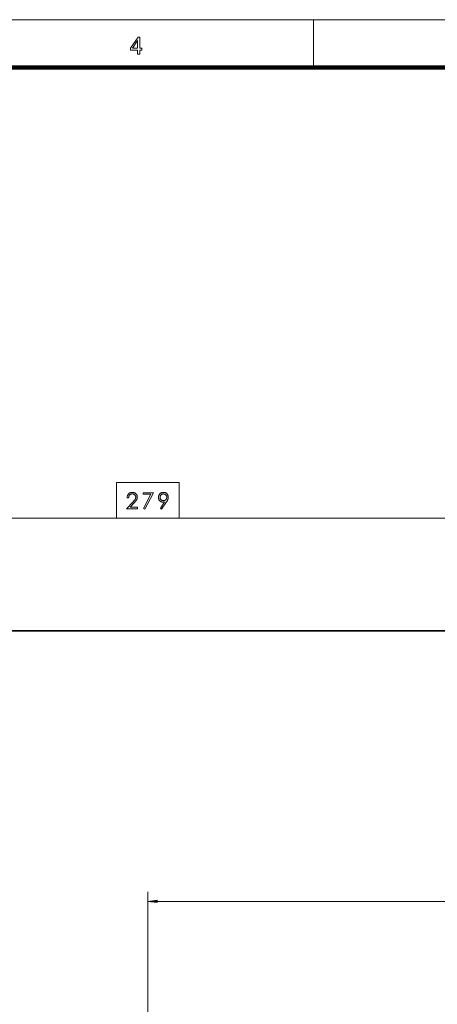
# Model space of a CAD drawing. Extents: x 0 to 1189, y 0 to 841.
# Tile 80 of 132: x 236 to 323, y 624 to 831. Entities that reach past the tile are written whole.
import ezdxf

# ---------------------------------------------------------------- set-up
doc = ezdxf.new("R2010")
doc.units = 0

msp = doc.modelspace()

# ---------------------------------------------------------------- linework, layer by layer
at = {"color": 7, "lineweight": 13}
for p, q in [((10, 831), (1179, 831)), ((124.94, 726.38), (255.86, 726.38)), ((269.05, 726.38), (399.97, 726.38)), ((262.44, 479.29), (262.44, 648.01)), ((264.42, 646.01), (399.97, 646.01))]:
    msp.add_line(p, q, dxfattribs=at)
at = {"color": 7, "lineweight": 13, "ltscale": 0.25}
msp.add_line((297.25, 821), (297.25, 831), dxfattribs=at)
at = {"color": 7, "lineweight": 100}
msp.add_line((1169, 821), (20, 821), dxfattribs=at)
at = {"color": 7, "lineweight": 35}
msp.add_line((110.83, 702.78), (430.77, 702.78), dxfattribs=at)
at = {"color": 7, "lineweight": 13}
for points in [[(260.31, 823.8), (260.31, 824.64), (258.8, 824.64), (258.8, 825.04), (260.39, 827.3), (260.74, 827.3), (260.74, 825.04), (261.22, 825.04), (261.22, 824.64), (260.74, 824.64), (260.74, 823.8)], [(260.31, 825.04), (260.31, 826.61), (259.22, 825.04)], [(255.86, 733.88), (255.86, 726.38), (269.05, 726.38), (269.05, 733.88)], [(258.41, 730.69), (258.08, 730.69), (258.09, 730.79), (258.11, 730.89), (258.13, 730.98), (258.15, 731.07), (258.18, 731.15), (258.22, 731.23), (258.26, 731.31), (258.31, 731.38), (258.37, 731.45), (258.43, 731.52), (258.49, 731.57), (258.56, 731.63), (258.63, 731.67), (258.7, 731.72), (258.78, 731.75), (258.86, 731.78), (258.94, 731.8), (259.03, 731.81), (259.11, 731.82), (259.2, 731.83), (259.29, 731.82), (259.38, 731.82), (259.46, 731.8), (259.54, 731.78), (259.61, 731.75), (259.69, 731.72), (259.76, 731.68), (259.82, 731.64), (259.89, 731.59), (259.95, 731.53), (260, 731.47), (260.05, 731.41), (260.1, 731.35), (260.14, 731.28), (260.17, 731.21), (260.2, 731.14), (260.22, 731.06), (260.23, 730.98), (260.24, 730.9), (260.24, 730.82), (260.24, 730.76), (260.24, 730.7), (260.23, 730.64), (260.22, 730.58), (260.2, 730.52), (260.18, 730.46), (260.16, 730.4), (260.14, 730.35), (260.11, 730.29), (260.08, 730.24), (260.04, 730.18), (260, 730.13), (259.96, 730.07), (259.92, 730.01), (259.87, 729.95), (259.82, 729.88), (259.76, 729.82), (259.7, 729.75), (259.64, 729.68), (259.57, 729.61), (258.74, 728.7), (260.29, 728.7), (260.29, 728.38), (258, 728.38), (259.29, 729.77), (259.35, 729.84), (259.42, 729.91), (259.47, 729.97), (259.53, 730.03), (259.58, 730.09), (259.62, 730.15), (259.67, 730.2), (259.71, 730.25), (259.74, 730.3), (259.77, 730.34), (259.8, 730.38), (259.82, 730.43), (259.85, 730.47), (259.86, 730.52), (259.88, 730.57), (259.89, 730.61), (259.9, 730.66), (259.91, 730.71), (259.91, 730.76), (259.92, 730.82), (259.91, 730.87), (259.91, 730.92), (259.9, 730.98), (259.88, 731.03), (259.86, 731.08), (259.84, 731.13), (259.81, 731.17), (259.78, 731.22), (259.74, 731.26), (259.7, 731.3), (259.66, 731.34), (259.61, 731.38), (259.57, 731.41), (259.52, 731.43), (259.47, 731.46), (259.41, 731.48), (259.36, 731.49), (259.3, 731.5), (259.25, 731.51), (259.19, 731.51), (259.12, 731.51), (259.06, 731.5), (259, 731.49), (258.94, 731.47), (258.89, 731.46), (258.83, 731.43), (258.78, 731.4), (258.74, 731.37), (258.69, 731.34), (258.65, 731.3), (258.61, 731.25), (258.57, 731.2), (258.54, 731.15), (258.51, 731.1), (258.48, 731.04), (258.46, 730.97), (258.44, 730.91), (258.43, 730.84), (258.42, 730.77)], [(261.5, 731.74), (263.63, 731.74), (261.83, 728.29), (261.55, 728.44), (263.11, 731.42), (261.5, 731.42)], [(265.35, 728.29), (265.08, 728.47), (265.98, 729.85), (265.95, 729.84), (265.91, 729.83), (265.88, 729.82), (265.84, 729.81), (265.81, 729.8), (265.77, 729.8), (265.74, 729.79), (265.7, 729.79), (265.67, 729.79), (265.63, 729.79), (265.55, 729.79), (265.48, 729.8), (265.4, 729.82), (265.33, 729.84), (265.26, 729.86), (265.2, 729.89), (265.13, 729.93), (265.07, 729.98), (265.01, 730.02), (264.96, 730.08), (264.9, 730.14), (264.86, 730.2), (264.82, 730.27), (264.78, 730.33), (264.75, 730.4), (264.73, 730.48), (264.71, 730.55), (264.69, 730.63), (264.68, 730.71), (264.68, 730.79), (264.68, 730.88), (264.69, 730.96), (264.71, 731.05), (264.73, 731.12), (264.76, 731.2), (264.79, 731.27), (264.83, 731.34), (264.88, 731.41), (264.93, 731.47), (264.99, 731.53), (265.05, 731.59), (265.11, 731.64), (265.18, 731.68), (265.25, 731.72), (265.32, 731.75), (265.4, 731.78), (265.48, 731.8), (265.56, 731.82), (265.64, 731.82), (265.73, 731.83), (265.82, 731.82), (265.9, 731.82), (265.98, 731.8), (266.06, 731.78), (266.14, 731.75), (266.21, 731.72), (266.28, 731.68), (266.34, 731.63), (266.41, 731.58), (266.46, 731.53), (266.52, 731.46), (266.57, 731.4), (266.61, 731.33), (266.65, 731.26), (266.68, 731.19), (266.71, 731.12), (266.73, 731.04), (266.74, 730.97), (266.75, 730.88), (266.75, 730.8), (266.75, 730.75), (266.75, 730.71), (266.74, 730.66), (266.74, 730.61), (266.73, 730.57), (266.72, 730.52), (266.71, 730.47), (266.69, 730.42), (266.67, 730.38), (266.66, 730.33), (266.64, 730.28), (266.61, 730.23), (266.59, 730.18), (266.56, 730.13), (266.54, 730.08), (266.51, 730.03), (266.48, 729.98), (266.44, 729.93), (266.41, 729.87), (266.37, 729.82)], [(265.01, 730.79), (265.01, 730.73), (265.02, 730.68), (265.03, 730.62), (265.04, 730.57), (265.06, 730.52), (265.08, 730.47), (265.11, 730.42), (265.14, 730.38), (265.18, 730.33), (265.22, 730.29), (265.26, 730.25), (265.3, 730.22), (265.35, 730.19), (265.39, 730.16), (265.44, 730.14), (265.5, 730.12), (265.55, 730.1), (265.6, 730.09), (265.66, 730.09), (265.72, 730.08), (265.78, 730.09), (265.83, 730.09), (265.89, 730.1), (265.94, 730.12), (265.99, 730.14), (266.04, 730.16), (266.09, 730.19), (266.13, 730.22), (266.18, 730.25), (266.22, 730.29), (266.26, 730.34), (266.29, 730.38), (266.32, 730.43), (266.35, 730.47), (266.37, 730.52), (266.39, 730.57), (266.41, 730.62), (266.42, 730.68), (266.42, 730.73), (266.42, 730.79), (266.42, 730.85), (266.42, 730.9), (266.41, 730.96), (266.39, 731.01), (266.37, 731.06), (266.35, 731.11), (266.32, 731.16), (266.29, 731.2), (266.26, 731.25), (266.22, 731.29), (266.18, 731.33), (266.13, 731.37), (266.09, 731.4), (266.04, 731.42), (265.99, 731.45), (265.94, 731.47), (265.89, 731.48), (265.83, 731.49), (265.78, 731.5), (265.72, 731.5), (265.66, 731.5), (265.6, 731.49), (265.55, 731.48), (265.5, 731.47), (265.44, 731.45), (265.39, 731.43), (265.35, 731.4), (265.3, 731.37), (265.26, 731.33), (265.22, 731.29), (265.18, 731.25), (265.14, 731.21), (265.11, 731.16), (265.08, 731.11), (265.06, 731.06), (265.04, 731.01), (265.03, 730.96), (265.02, 730.91), (265.01, 730.85)], [(264.42, 646.27), (262.44, 646.01), (264.42, 645.75)]]:
    msp.add_lwpolyline(points, close=True, dxfattribs=at)
msp.add_solid([(264.42, 646.27), (262.44, 646.01), (264.42, 646.27), (264.42, 645.75)], dxfattribs=at)

doc.saveas('drawing.dxf')
